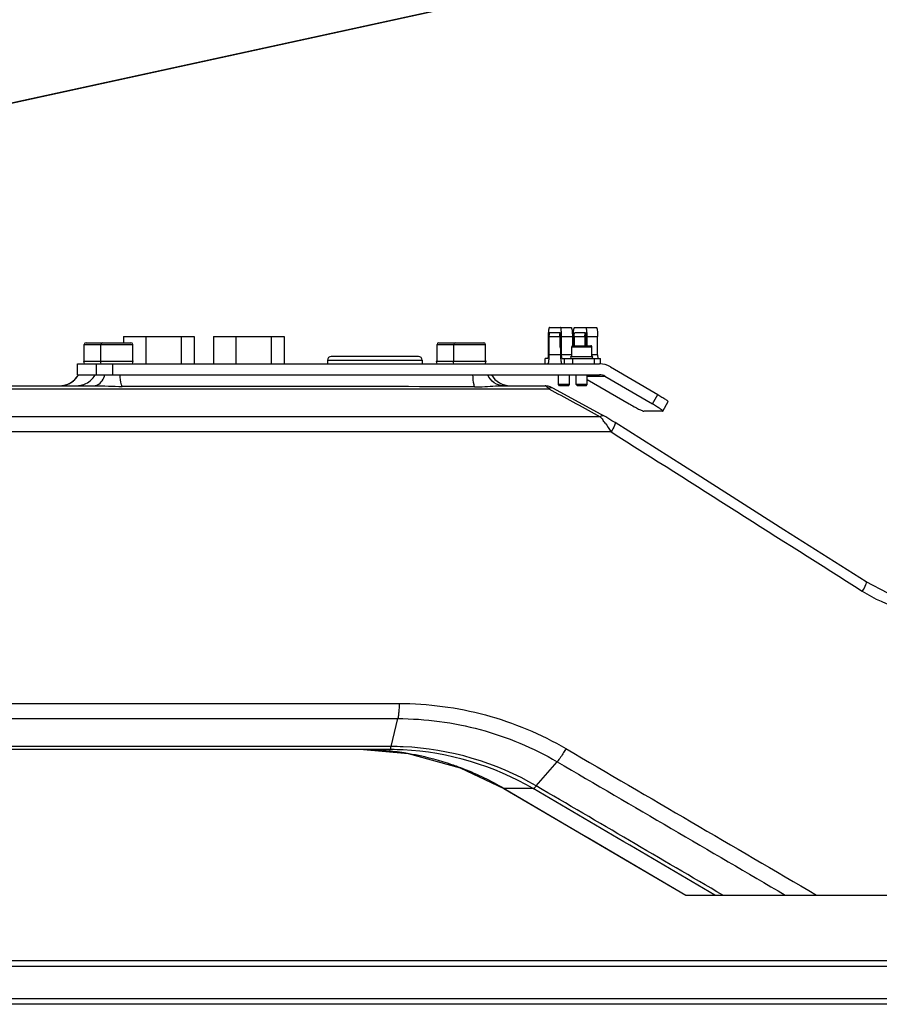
# Model space of a CAD drawing. Header units: millimetres. Extents: x 0 to 5940, y 0 to 4200.
# Tile 52 of 87: x 3215 to 3451, y 542 to 812. Entities that reach past the tile are written whole.
import ezdxf

# ---------------------------------------------------------------- set-up
doc = ezdxf.new("R2010")
doc.units = ezdxf.units.MM
doc.header["$LTSCALE"] = 326.7
doc.layers.get('0').update_dxf_attribs({"linetype": 'CONTINUOUS'})
for name, color, linetype in [('304102000078DXF_CONTINUOUS_LINE', 7, 'CONTINUOUS'), ('304103000032DXF_CONTINUOUS_LINE', 7, 'CONTINUOUS'), ('304105000122DXF_CONTINUOUS_LINE', 7, 'CONTINUOUS'), ('304105000179DXF_CONTINUOUS_LINE', 7, 'CONTINUOUS'), ('304106000041DXF_CONTINUOUS_LINE', 7, 'CONTINUOUS'), ('501023000067DXF_CONTINUOUS_LINE', 7, 'CONTINUOUS'), ('501023000072DXF_CONTINUOUS_LINE', 7, 'CONTINUOUS'), ('604006000002DXF_CONTINUOUS_LINE', 7, 'CONTINUOUS'), ('604006000009DXF_CONTINUOUS_LINE', 7, 'CONTINUOUS'), ('627001000012DXF_CONTINUOUS_LINE', 7, 'CONTINUOUS'), ('RB15-1-B-JSZL_DXF_DIMENSION', 7, 'CONTINUOUS')]:
    doc.layers.add(name, color=color, linetype=linetype)
doc.styles.get("Standard").update_dxf_attribs({"font": 'txt', "width": 0.7})
doc.dimstyles.new('DIMSTYLE_1', dxfattribs={"dimtxt": 85, "dimasz": 45, "dimexe": 1.5, "dimexo": 0, "dimtad": 1, "dimdsep": 46, "dimtxsty": 'Standard', "dimblk": '_FILLED', "dimblk1": '_FILLED', "dimblk2": '_FILLED', "dimcen": 0.09, "dimclrt": 5, "dimazin": 2, "dimtp": 1.2, "dimtm": 1.2, "dimtfac": 1, "dimtofl": 0, "dimtmove": 0, "dimatfit": 3, "dimldrblk": '_FILLED', "dimfxl": 0, "dimtolj": 1, "dimarcsym": 0})
doc.dimstyles.new('DIMSTYLE_2', dxfattribs={"dimtxt": 85, "dimasz": 45, "dimexe": 1.5, "dimexo": 0, "dimtad": 1, "dimdsep": 46, "dimtxsty": 'Standard', "dimblk": '_FILLED', "dimblk1": '_FILLED', "dimblk2": '_FILLED', "dimcen": 0.09, "dimclrt": 5, "dimazin": 2, "dimtp": 0.8, "dimtm": 0.8, "dimtfac": 1, "dimtofl": 0, "dimtmove": 0, "dimatfit": 3, "dimldrblk": '_FILLED', "dimfxl": 0, "dimtolj": 1, "dimarcsym": 0})

# ---------------------------------------------------------------- blocks, each defined once
blk = doc.blocks.new('_FILLED')
at = {"color": 0, "linetype": 'ByBlock'}
blk.add_solid([(0, 0), (-1, 0.1667), (-1, -0.1667)], dxfattribs=at)
blk = doc.blocks.new('*D1')
at = {"layer": 'RB15-1-B-JSZL_DXF_DIMENSION', "color": 2, "linetype": 'Continuous', "transparency": 16777216}
for p, q in [((2718.9, 681.88), (4558.48, 1083.11)), ((4194.22, 1003.66), (2718.9, 681.88)), ((4194.22, 1003.66), (4194.22, 1003.66))]:
    blk.add_line(p, q, dxfattribs=at)
at = {"layer": 'RB15-1-B-JSZL_DXF_DIMENSION', "color": 2, "linetype": 'Continuous', "transparency": 16777216, "xscale": 45, "yscale": 45, "zscale": 45, "rotation": 192.3029314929}
blk.add_blockref('_FILLED', (4194.22, 1003.66), dxfattribs=at)
blk = doc.blocks.new('*D2')
at = {"layer": 'RB15-1-B-JSZL_DXF_DIMENSION', "color": 2, "linetype": 'Continuous', "transparency": 16777216}
for p, q in [((2718.9, 681.88), (3698.6, 1219.86)), ((3144.9, 915.81), (2718.9, 681.88)), ((3144.9, 915.81), (3144.9, 915.81))]:
    blk.add_line(p, q, dxfattribs=at)
at = {"layer": 'RB15-1-B-JSZL_DXF_DIMENSION', "color": 2, "linetype": 'Continuous', "transparency": 16777216, "xscale": 45, "yscale": 45, "zscale": 45, "rotation": 208.7734168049}
blk.add_blockref('_FILLED', (3144.9, 915.81), dxfattribs=at)

msp = doc.modelspace()

# ---------------------------------------------------------------- linework, layer by layer
at = {"layer": '304102000078DXF_CONTINUOUS_LINE', "color": 7, "linetype": 'Continuous'}
for p, q in [((3230.932, 714.882), (3235.875, 714.882)), ((3240.946, 714.882), (3343.399, 714.882)), ((2799.961, 711.882), (3235.382, 711.882)), ((3347.696, 711.882), (3359.183, 711.882)), ((3359.379, 711.875), (3359.181, 711.882)), ((3374.616, 703.956), (3361.339, 711.181)), ((3375.447, 703.504), (3374.616, 703.956)), ((3316.392, 611.882), (2799.961, 611.882)), ((3397.809, 571.882), (3543.899, 571.882))]:
    msp.add_line(p, q, dxfattribs=at)
at = {"layer": '304102000078DXF_CONTINUOUS_LINE', "color": 9, "linetype": 'Continuous'}
for p, q in [((2801.263, 711.042), (3360.185, 711.042)), ((3360.185, 711.042), (3361.017, 710.589)), ((3374.295, 703.366), (2806.873, 703.366)), ((3377.303, 699.206), (2808.024, 699.206)), ((2808.024, 624.557), (3319.023, 624.557)), ((2806.873, 620.397), (3318.695, 620.397)), ((3316.859, 612.721), (3318.695, 620.397)), ((3316.859, 612.721), (2801.263, 612.721)), ((3356.752, 601.889), (3362.47, 608.536)), ((3347.913, 601.164), (3347.848, 601.18)), ((3355.867, 601.163), (3347.914, 601.163))]:
    msp.add_line(p, q, dxfattribs=at)
at = {"layer": '304102000078DXF_CONTINUOUS_LINE', "color": 7, "linetype": 'Continuous'}
for points in [[(3361.339, 711.181), (3360.941, 711.39), (3360.522, 711.588), (3360.001, 711.772), (3359.379, 711.875)], [(3378.397, 701.739), (3377.544, 702.272), (3376.674, 702.799), (3375.819, 703.297), (3375.447, 703.504)], [(3447.36, 657.947), (3424.773, 672.302), (3400.909, 687.456), (3378.397, 701.739)], [(3461.307, 652.492), (3453.344, 654.833), (3447.36, 657.947)], [(3309.236, 611.877), (3321.513, 610.773), (3335.805, 606.913), (3347.848, 601.18)], [(3347.847, 601.18), (3364.41, 591.477), (3382.366, 580.946), (3397.808, 571.882)]]:
    msp.add_lwpolyline(points, dxfattribs=at)
for centre, radius, start, end in [((3225.735, 717.882), 6, 270, 330), ((3349.633, 717.882), 6, 210, 270), ((3316.392, 534.121), 77.761, 89.6702, 89.99901), ((3316.389, 533.914), 77.968, 87.24785, 89.6693)]:
    msp.add_arc(centre, radius, start, end, dxfattribs=at)
at = {"layer": '304102000078DXF_CONTINUOUS_LINE', "color": 9, "linetype": 'Continuous'}
for centre, radius, start, end in [((3225.862, 717.814), 5.914, 328.45812, 330.27188), ((3230.337, 717.884), 6.041, 310.4245, 330.1981), ((3261.422, -24900.774), 25612.468, 89.8246622, 90.0412953), ((3349.161, 682.275), 32.82, 36.1303, 38.10636), ((3308.403, 533.599), 78.282, 84.15941, 89.38933), ((3316.844, 533.918), 78.803, 87.55986, 89.98879), ((3308.422, 533.813), 78.068, 83.42679, 84.15731), ((3308.419, 533.789), 78.092, 81.68803, 83.42647), ((3308.412, 533.739), 78.142, 81.4827, 81.68819), ((3308.405, 533.698), 78.184, 78.81851, 81.48245), ((3308.395, 533.682), 78.202, 71.22119, 78.81364), ((3308.39, 533.683), 78.202, 68.64984, 71.21754), ((3308.307, 533.5), 78.403, 59.65664, 68.64185)]:
    msp.add_arc(centre, radius, start, end, dxfattribs=at)
for points in [[(3227.888, 712.243), (3229.108, 712.692), (3230.221, 713.612), (3230.902, 714.721)], [(3225.858, 711.882), (3226.545, 711.882), (3227.242, 712.007), (3227.888, 712.243)], [(3230.44, 711.882), (3231.795, 711.882), (3233.222, 712.408), (3234.254, 713.285)], [(3235.382, 711.882), (3237.91, 711.882), (3240.434, 711.687), (3242.962, 711.688)], [(3361.339, 711.181), (3360.998, 711.366), (3360.521, 711.235), (3360.185, 711.042)], [(3361.017, 710.589), (3365.443, 708.182), (3369.869, 705.774), (3374.295, 703.366)], [(3375.445, 703.505), (3375.106, 703.689), (3374.63, 703.559), (3374.295, 703.366)], [(3374.295, 703.366), (3374.536, 703.097), (3374.763, 702.814), (3374.986, 702.529)], [(3375.669, 701.627), (3376.242, 700.84), (3376.783, 700.029), (3377.303, 699.206)], [(3377.303, 699.206), (3400.312, 684.622), (3423.313, 670.025), (3446.305, 655.416)], [(3446.305, 655.416), (3452.87, 651.245), (3460.927, 648.883), (3468.705, 648.882)], [(3318.886, 621.509), (3318.839, 621.135), (3318.783, 620.762), (3318.694, 620.396)], [(3355.868, 601.163), (3345.145, 607.445), (3332.546, 611.195), (3320.133, 611.792)], [(3356.752, 601.889), (3345.792, 608.307), (3332.889, 612.109), (3320.199, 612.65)], [(3364.889, 612.141), (3387.853, 598.733), (3410.811, 585.314), (3433.761, 571.882)], [(3362.471, 608.538), (3383.369, 596.329), (3404.262, 584.111), (3425.148, 571.882)], [(3347.914, 601.163), (3364.565, 591.413), (3381.209, 581.653), (3397.847, 571.882)], [(3405.814, 571.882), (3389.169, 581.648), (3372.52, 591.409), (3355.867, 601.163)], [(3407.959, 571.882), (3390.894, 581.891), (3373.826, 591.894), (3356.753, 601.89)]]:
    msp.add_open_spline(points, degree=3, dxfattribs=at)
for points, knots in [([(3235.382, 711.882), (3235.673, 711.882), (3237.119, 712.271), (3237.882, 713.79), (3238.228, 714.882)], [0, 0, 0, 0, 0.2028949, 1, 1, 1, 1]), ([(3242.962, 711.688), (3242.884, 711.838), (3242.555, 712.88), (3242.465, 713.969), (3242.4, 714.882)], [0, 0, 0, 0, 0.1562788, 1, 1, 1, 1]), ([(3339.802, 711.575), (3339.734, 711.749), (3339.454, 712.834), (3339.373, 713.954), (3339.324, 714.882)], [0, 0, 0, 0, 0.167825, 1, 1, 1, 1]), ([(3347.696, 711.882), (3346.827, 711.882), (3344.978, 712.512), (3343.808, 714.024), (3343.399, 714.882)], [0, 0, 0, 0, 0.4778365, 1, 1, 1, 1]), ([(3339.802, 711.575), (3340.499, 711.572), (3343.133, 711.603), (3345.759, 711.883), (3347.696, 711.882)], [0, 0, 0, 0, 0.264629, 1, 1, 1, 1]), ([(3359.183, 711.882), (3359.24, 711.882), (3359.653, 711.675), (3359.931, 711.329), (3360.185, 711.042)], [0, 0, 0, 0, 0.1304175, 1, 1, 1, 1]), ([(3378.397, 701.739), (3378.469, 701.693), (3378.392, 701.325), (3378.087, 700.553), (3377.643, 699.758), (3377.303, 699.206)], [0, 0, 0, 0, 0.0917451, 0.3048204, 1, 1, 1, 1]), ([(3447.36, 657.947), (3447.434, 657.9), (3447.376, 657.533), (3447.073, 656.752), (3446.642, 655.964), (3446.305, 655.416)], [0, 0, 0, 0, 0.0942169, 0.3070843, 1, 1, 1, 1]), ([(3319.05, 624.557), (3319.053, 623.77), (3319.019, 622.75), (3318.915, 621.738), (3318.886, 621.509)], [0, 0, 0, 0, 0.7736393, 1, 1, 1, 1]), ([(3319.023, 624.557), (3327.008, 624.545), (3343.062, 622.454), (3357.98, 616.162), (3364.889, 612.141)], [0, 0, 0, 0, 0.4997348, 1, 1, 1, 1]), ([(3318.695, 620.394), (3326.316, 620.383), (3341.64, 618.386), (3355.876, 612.375), (3362.47, 608.536)], [0, 0, 0, 0, 0.49973, 1, 1, 1, 1]), ([(3316.395, 611.882), (3316.44, 611.882), (3316.745, 612.069), (3316.789, 612.444), (3316.859, 612.721)], [0, 0, 0, 0, 0.1348129, 1, 1, 1, 1]), ([(3364.889, 612.141), (3364.688, 611.787), (3363.948, 610.544), (3363.147, 609.327), (3362.469, 608.538)], [0, 0, 0, 0, 0.2816115, 1, 1, 1, 1]), ([(3355.866, 601.164), (3355.919, 601.164), (3356.288, 601.324), (3356.535, 601.636), (3356.753, 601.888)], [0, 0, 0, 0, 0.1373103, 1, 1, 1, 1])]:
    msp.add_open_spline(points, degree=3, knots=knots, dxfattribs=at)
at = {"layer": '304103000032DXF_CONTINUOUS_LINE', "color": 7, "linetype": 'Continuous'}
for p, q in [((3109.386, 553.882), (3670.846, 553.882)), ((3670.846, 541.882), (3109.386, 541.882))]:
    msp.add_line(p, q, dxfattribs=at)
at = {"layer": '304103000032DXF_CONTINUOUS_LINE', "color": 9, "linetype": 'Continuous'}
for p, q in [((3109.428, 552.382), (3670.804, 552.382)), ((3670.804, 543.382), (3109.428, 543.382))]:
    msp.add_line(p, q, dxfattribs=at)
at = {"layer": '304105000122DXF_CONTINUOUS_LINE', "color": 7, "linetype": 'Continuous'}
for p, q in [((3360.382, 727.882), (3366.305, 727.882)), ((3367.305, 727.882), (3373.228, 727.882)), ((3360.012, 725.382), (3360.012, 720.382)), ((3360.234, 725.382), (3360.234, 720.382)), ((3363.338, 726.382), (3360.382, 726.382)), ((3363.201, 725.382), (3363.201, 722.882)), ((3363.486, 720.382), (3363.486, 725.382)), ((3363.708, 720.382), (3363.708, 725.382)), ((3366.675, 725.382), (3366.675, 722.882)), ((3366.936, 725.382), (3366.936, 722.882)), ((3367.157, 725.382), (3367.157, 722.882)), ((3370.261, 726.382), (3367.305, 726.382)), ((3370.124, 725.382), (3370.124, 722.882)), ((3370.409, 725.382), (3370.409, 722.882)), ((3370.631, 725.382), (3370.631, 722.882)), ((3373.598, 720.382), (3373.598, 725.382)), ((3359.865, 719.382), (3359.2, 719.382)), ((3359.2, 717.882), (3359.2, 719.382)), ((3363.856, 719.382), (3374.411, 719.382)), ((3364.521, 717.882), (3364.521, 719.382)), ((3366.794, 717.882), (3366.794, 719.382)), ((3372.728, 717.882), (3372.728, 719.382)), ((3374.411, 717.882), (3374.411, 719.382))]:
    msp.add_line(p, q, dxfattribs=at)
at = {"layer": '304105000122DXF_CONTINUOUS_LINE', "color": 9, "linetype": 'Continuous'}
for p, q in [((3360.234, 725.382), (3363.201, 725.382)), ((3363.708, 725.382), (3366.675, 725.382)), ((3367.157, 725.382), (3370.124, 725.382)), ((3370.631, 725.382), (3373.598, 725.382)), ((3363.486, 720.382), (3360.234, 720.382)), ((3366.494, 720.382), (3363.708, 720.382)), ((3373.598, 720.382), (3371.994, 720.382))]:
    msp.add_line(p, q, dxfattribs=at)
at = {"layer": '304105000122DXF_CONTINUOUS_LINE', "color": 7, "linetype": 'Continuous'}
msp.add_arc((3368.683, 722.882), 2.008, 180.00017, 180.7503, dxfattribs=at)
for points, knots in [([(3360.382, 727.882), (3360.353, 727.882), (3360.285, 727.815), (3360.193, 727.571), (3360.096, 727.062), (3360.029, 726.293), (3360.012, 725.701), (3360.012, 725.382)], [0, 0, 0, 0, 0.0336821, 0.0952101, 0.3110049, 0.6278756, 1, 1, 1, 1]), ([(3363.677, 726.383), (3363.664, 726.587), (3363.634, 726.949), (3363.554, 727.429), (3363.486, 727.713), (3363.388, 727.882), (3363.338, 727.882)], [0, 0, 0, 0, 0.3925731, 0.7019118, 0.9053728, 1, 1, 1, 1]), ([(3366.305, 727.882), (3366.334, 727.882), (3366.402, 727.815), (3366.494, 727.571), (3366.591, 727.062), (3366.658, 726.293), (3366.675, 725.701), (3366.675, 725.382)], [0, 0, 0, 0, 0.033681, 0.0952096, 0.3110043, 0.6278748, 1, 1, 1, 1]), ([(3366.936, 725.382), (3366.936, 725.701), (3366.952, 726.293), (3367.02, 727.062), (3367.117, 727.571), (3367.208, 727.815), (3367.276, 727.882), (3367.305, 727.882)], [0, 0, 0, 0, 0.3721252, 0.6889957, 0.9047904, 0.966319, 1, 1, 1, 1]), ([(3370.261, 727.882), (3370.311, 727.882), (3370.41, 727.713), (3370.477, 727.429), (3370.557, 726.95), (3370.587, 726.588), (3370.6, 726.383)], [0, 0, 0, 0, 0.0946387, 0.2980855, 0.6074186, 1, 1, 1, 1]), ([(3373.228, 727.882), (3373.257, 727.882), (3373.325, 727.815), (3373.417, 727.571), (3373.514, 727.062), (3373.581, 726.293), (3373.598, 725.701), (3373.598, 725.382)], [0, 0, 0, 0, 0.0336821, 0.0952101, 0.3110049, 0.6278756, 1, 1, 1, 1]), ([(3360.382, 726.382), (3360.37, 726.382), (3360.343, 726.355), (3360.307, 726.257), (3360.268, 726.054), (3360.241, 725.746), (3360.234, 725.509), (3360.234, 725.382)], [0, 0, 0, 0, 0.0336774, 0.0952165, 0.3110002, 0.6278466, 1, 1, 1, 1]), ([(3363.201, 725.382), (3363.201, 725.585), (3363.211, 725.865), (3363.258, 726.185), (3363.288, 726.306), (3363.311, 726.348)], [0, 0, 0, 0, 0.6242302, 0.8551515, 1, 1, 1, 1]), ([(3363.311, 726.348), (3363.313, 726.352), (3363.321, 726.365), (3363.333, 726.378), (3363.344, 726.381)], [0, 0, 0, 0, 0.3234987, 1, 1, 1, 1]), ([(3363.486, 725.382), (3363.486, 725.509), (3363.479, 725.746), (3363.452, 726.054), (3363.414, 726.257), (3363.377, 726.355), (3363.35, 726.382), (3363.338, 726.382)], [0, 0, 0, 0, 0.3721534, 0.6889998, 0.9047835, 0.9663226, 1, 1, 1, 1]), ([(3363.708, 725.382), (3363.708, 725.467), (3363.705, 725.801), (3363.693, 726.135), (3363.677, 726.383)], [0, 0, 0, 0, 0.2565925, 1, 1, 1, 1]), ([(3367.157, 725.382), (3367.157, 725.509), (3367.164, 725.746), (3367.191, 726.054), (3367.23, 726.257), (3367.266, 726.355), (3367.294, 726.382), (3367.305, 726.382)], [0, 0, 0, 0, 0.3721534, 0.6889998, 0.9047835, 0.9663226, 1, 1, 1, 1]), ([(3370.124, 725.382), (3370.124, 725.585), (3370.134, 725.865), (3370.182, 726.185), (3370.211, 726.306), (3370.234, 726.348)], [0, 0, 0, 0, 0.6242302, 0.8551515, 1, 1, 1, 1]), ([(3370.234, 726.348), (3370.236, 726.352), (3370.244, 726.365), (3370.256, 726.378), (3370.267, 726.381)], [0, 0, 0, 0, 0.3234987, 1, 1, 1, 1]), ([(3370.261, 726.382), (3370.273, 726.382), (3370.3, 726.355), (3370.337, 726.257), (3370.376, 726.054), (3370.402, 725.746), (3370.409, 725.509), (3370.409, 725.382)], [0, 0, 0, 0, 0.0336774, 0.0952165, 0.3110002, 0.6278466, 1, 1, 1, 1]), ([(3370.6, 726.383), (3370.605, 726.303), (3370.624, 725.969), (3370.631, 725.635), (3370.631, 725.382)], [0, 0, 0, 0, 0.2407663, 1, 1, 1, 1]), ([(3360.012, 720.382), (3360.012, 720.254), (3360.006, 720.017), (3359.979, 719.709), (3359.94, 719.506), (3359.903, 719.408), (3359.876, 719.382), (3359.865, 719.382)], [0, 0, 0, 0, 0.3721534, 0.6889998, 0.9047834, 0.9663226, 1, 1, 1, 1]), ([(3360.234, 720.382), (3360.234, 720.296), (3360.232, 719.962), (3360.219, 719.628), (3360.203, 719.38)], [0, 0, 0, 0, 0.2565113, 1, 1, 1, 1]), ([(3363.856, 717.882), (3363.827, 717.882), (3363.758, 717.948), (3363.667, 718.192), (3363.57, 718.701), (3363.503, 719.471), (3363.486, 720.063), (3363.486, 720.382)], [0, 0, 0, 0, 0.033681, 0.0952096, 0.3110043, 0.6278748, 1, 1, 1, 1]), ([(3363.856, 719.382), (3363.844, 719.382), (3363.817, 719.408), (3363.78, 719.506), (3363.741, 719.709), (3363.714, 720.017), (3363.708, 720.254), (3363.708, 720.382)], [0, 0, 0, 0, 0.0336774, 0.0952166, 0.3110002, 0.6278466, 1, 1, 1, 1]), ([(3373.598, 720.382), (3373.598, 720.254), (3373.605, 720.017), (3373.631, 719.709), (3373.67, 719.506), (3373.707, 719.408), (3373.734, 719.382), (3373.746, 719.382)], [0, 0, 0, 0, 0.3721534, 0.6889998, 0.9047834, 0.9663226, 1, 1, 1, 1]), ([(3360.203, 719.38), (3360.19, 719.175), (3360.16, 718.813), (3360.081, 718.334), (3360.013, 718.05), (3359.914, 717.882), (3359.865, 717.882)], [0, 0, 0, 0, 0.3925814, 0.7019145, 0.9053613, 1, 1, 1, 1])]:
    msp.add_open_spline(points, degree=3, knots=knots, dxfattribs=at)
msp.add_open_spline([(3363.201, 722.882), (3363.201, 722.53), (3363.299, 722.168), (3363.476, 721.865)], degree=3, dxfattribs=at)
at = {"layer": '304105000179DXF_CONTINUOUS_LINE', "color": 7, "linetype": 'Continuous'}
for p, q in [((3230.657, 714.882), (3230.657, 717.882)), ((3230.658, 717.882), (3374.133, 717.882)), ((3377.1, 717.078), (3390.116, 709.48)), ((3230.658, 714.882), (3374.133, 714.882)), ((3375.617, 714.48), (3388.632, 706.882)), ((3370.744, 713.614), (3382.277, 706.882)), ((3391.515, 704.898), (3392.998, 707.496)), ((3391.467, 704.882), (3386.294, 704.882)), ((3391.467, 704.882), (3391.514, 704.898))]:
    msp.add_line(p, q, dxfattribs=at)
at = {"layer": '304105000179DXF_CONTINUOUS_LINE', "color": 9, "linetype": 'Continuous'}
for p, q in [((3230.701, 714.882), (3230.701, 717.882)), ((3235.875, 714.882), (3235.875, 717.882)), ((3240.422, 714.882), (3240.422, 717.882)), ((3370.744, 714.48), (3375.617, 714.48)), ((3388.632, 706.882), (3390.116, 709.48))]:
    msp.add_line(p, q, dxfattribs=at)
at = {"layer": '304105000179DXF_CONTINUOUS_LINE', "color": 7, "linetype": 'Continuous'}
for points in [[(3377.1, 717.078), (3376.215, 717.594), (3375.158, 717.882), (3374.133, 717.882)], [(3375.617, 714.48), (3375.174, 714.738), (3374.645, 714.882), (3374.133, 714.882)]]:
    msp.add_open_spline(points, degree=3, dxfattribs=at)
for points, knots in [([(3390.116, 709.48), (3390.509, 709.25), (3391.221, 708.823), (3392.043, 708.293), (3392.548, 707.938), (3392.805, 707.737), (3392.936, 707.618), (3393.012, 707.52), (3392.998, 707.496)], [0, 0, 0, 0, 0.3882582, 0.7082383, 0.8295155, 0.9196566, 0.9762169, 1, 1, 1, 1]), ([(3382.277, 706.882), (3382.725, 706.62), (3383.583, 706.134), (3384.759, 705.518), (3385.588, 705.114), (3386.066, 704.933), (3386.232, 704.882), (3386.294, 704.882)], [0, 0, 0, 0, 0.3462102, 0.6572495, 0.8862568, 0.9588279, 1, 1, 1, 1]), ([(3391.515, 704.898), (3391.528, 704.922), (3391.452, 705.02), (3391.321, 705.139), (3391.064, 705.34), (3390.56, 705.695), (3389.737, 706.225), (3389.026, 706.652), (3388.632, 706.882)], [0, 0, 0, 0, 0.0237831, 0.0803434, 0.1704845, 0.2917617, 0.6117418, 1, 1, 1, 1])]:
    msp.add_open_spline(points, degree=3, knots=knots, dxfattribs=at)
at = {"layer": '304106000041DXF_CONTINUOUS_LINE', "color": 7, "linetype": 'Continuous'}
for p, q in [((3324.409, 719.882), (3300.409, 719.882)), ((3299.409, 718.882), (3299.409, 717.882)), ((3325.409, 718.882), (3325.409, 717.882))]:
    msp.add_line(p, q, dxfattribs=at)
at = {"layer": '304106000041DXF_CONTINUOUS_LINE', "color": 9, "linetype": 'Continuous'}
msp.add_line((3299.409, 718.882), (3325.409, 718.882), dxfattribs=at)
at = {"layer": '304106000041DXF_CONTINUOUS_LINE', "color": 7, "linetype": 'Continuous'}
for centre, start, end in [((3300.409, 718.882), 90, 180), ((3324.409, 718.882), 0, 90)]:
    msp.add_arc(centre, 1, start, end, dxfattribs=at)
at = {"layer": '501023000067DXF_CONTINUOUS_LINE', "color": 7, "linetype": 'Continuous'}
for p, q in [((3232.571, 718.692), (3232.571, 723.182)), ((3233.071, 723.682), (3237.653, 723.682)), ((3237.153, 718.692), (3237.153, 723.182)), ((3237.653, 723.682), (3245.373, 723.682)), ((3245.873, 718.692), (3245.873, 723.182)), ((3329.495, 718.692), (3329.495, 723.182)), ((3329.995, 723.682), (3334.577, 723.682)), ((3334.077, 718.692), (3334.077, 723.182)), ((3334.577, 723.682), (3342.297, 723.682)), ((3342.797, 718.692), (3342.797, 723.182))]:
    msp.add_line(p, q, dxfattribs=at)
at = {"layer": '501023000067DXF_CONTINUOUS_LINE', "color": 9, "linetype": 'Continuous'}
for p, q in [((3232.571, 723.182), (3237.153, 723.182)), ((3237.153, 723.182), (3245.873, 723.182)), ((3329.495, 723.182), (3334.077, 723.182)), ((3334.077, 723.182), (3342.797, 723.182))]:
    msp.add_line(p, q, dxfattribs=at)
at = {"layer": '501023000067DXF_CONTINUOUS_LINE', "color": 7, "linetype": 'Continuous'}
for centre, start, end in [((3233.071, 723.182), 90, 180), ((3237.653, 723.182), 90, 180), ((3245.373, 723.182), 0, 90), ((3329.995, 723.182), 90, 180), ((3334.577, 723.182), 90, 180), ((3342.297, 723.182), 0, 90)]:
    msp.add_arc(centre, 0.5, start, end, dxfattribs=at)
at = {"layer": '501023000072DXF_CONTINUOUS_LINE', "color": 7, "linetype": 'Continuous'}
for p, q in [((3363.201, 722.882), (3363.486, 722.882)), ((3366.494, 719.929), (3366.494, 722.582)), ((3366.675, 722.882), (3366.786, 722.882)), ((3366.794, 722.882), (3371.694, 722.882)), ((3371.994, 719.929), (3371.994, 722.582)), ((3362.866, 712.182), (3362.866, 714.882)), ((3365.866, 712.182), (3365.866, 714.882)), ((3367.744, 712.182), (3367.744, 714.882)), ((3370.744, 712.182), (3370.744, 714.882)), ((3365.866, 712.182), (3362.866, 712.182)), ((3363.166, 711.882), (3362.866, 712.182)), ((3365.566, 711.882), (3363.166, 711.882)), ((3365.566, 711.882), (3365.866, 712.182)), ((3370.744, 712.182), (3367.744, 712.182)), ((3368.044, 711.882), (3367.744, 712.182)), ((3370.444, 711.882), (3368.044, 711.882)), ((3370.444, 711.882), (3370.744, 712.182))]:
    msp.add_line(p, q, dxfattribs=at)
at = {"layer": '501023000072DXF_CONTINUOUS_LINE', "color": 9, "linetype": 'Continuous'}
for p, q in [((3363.235, 722.582), (3363.486, 722.582)), ((3366.494, 722.582), (3371.994, 722.582))]:
    msp.add_line(p, q, dxfattribs=at)
at = {"layer": '501023000072DXF_CONTINUOUS_LINE', "color": 7, "linetype": 'Continuous'}
for centre, start, end in [((3366.794, 722.582), 90, 180), ((3371.694, 722.582), 0, 90)]:
    msp.add_arc(centre, 0.3, start, end, dxfattribs=at)
at = {"layer": '604006000002DXF_CONTINUOUS_LINE', "color": 7, "linetype": 'Continuous'}
for p, q in [((3232.431, 718.656), (3232.571, 718.692)), ((3232.431, 718.656), (3237.013, 718.656)), ((3232.631, 717.882), (3232.431, 718.656)), ((3237.013, 718.656), (3237.153, 718.692)), ((3237.013, 718.656), (3246.013, 718.656)), ((3237.213, 717.882), (3237.013, 718.656)), ((3245.814, 717.882), (3246.013, 718.656)), ((3246.013, 718.656), (3245.873, 718.692)), ((3329.355, 718.656), (3329.495, 718.692)), ((3329.355, 718.656), (3333.937, 718.656)), ((3329.554, 717.882), (3329.355, 718.656)), ((3333.937, 718.656), (3334.077, 718.692)), ((3333.937, 718.656), (3342.937, 718.656)), ((3334.136, 717.882), (3333.937, 718.656)), ((3342.737, 717.882), (3342.937, 718.656)), ((3342.937, 718.656), (3342.797, 718.692))]:
    msp.add_line(p, q, dxfattribs=at)
at = {"layer": '604006000009DXF_CONTINUOUS_LINE', "color": 7, "linetype": 'Continuous'}
for p, q in [((3366.244, 719.867), (3366.494, 719.929)), ((3366.244, 719.867), (3372.244, 719.867)), ((3366.363, 719.382), (3366.244, 719.867)), ((3372.244, 719.867), (3371.994, 719.929)), ((3372.125, 719.382), (3372.244, 719.867))]:
    msp.add_line(p, q, dxfattribs=at)
at = {"layer": '627001000012DXF_CONTINUOUS_LINE', "color": 7, "linetype": 'Continuous'}
for p, q in [((3243.361, 725.382), (3243.361, 723.682)), ((3243.361, 725.382), (3262.776, 725.382)), ((3249.471, 725.382), (3249.471, 717.882)), ((3259.178, 725.382), (3259.178, 717.882)), ((3262.776, 725.382), (3262.776, 717.882)), ((3268.087, 725.382), (3268.087, 717.882)), ((3268.087, 725.382), (3287.501, 725.382)), ((3274.197, 725.382), (3274.197, 717.882)), ((3283.904, 725.382), (3283.904, 717.882)), ((3287.501, 725.382), (3287.501, 717.882))]:
    msp.add_line(p, q, dxfattribs=at)

# ---------------------------------------------------------------- dimensions: what is measured, and where the dimension line sits
at = {"layer": 'RB15-1-B-JSZL_DXF_DIMENSION', "color": 2, "linetype": 'Continuous'}
for mpoint, dimstyle, picture, middle in [((3144.9, 915.808), 'DIMSTYLE_2', '*D2', (3479.755, 1123.93)), ((4194.219, 1003.657), 'DIMSTYLE_1', '*D1', (4263.288, 1040.471))]:
    dim = msp.add_radius_dim(center=(2718.902, 681.882), mpoint=mpoint, text='R<>', dimstyle=dimstyle, override={"dimpost": '<>'}, dxfattribs=at)
    dim.commit()
    dim.dimension.update_dxf_attribs({"geometry": picture, "text_midpoint": middle, "dimtype": 164})

doc.saveas('drawing.dxf')
